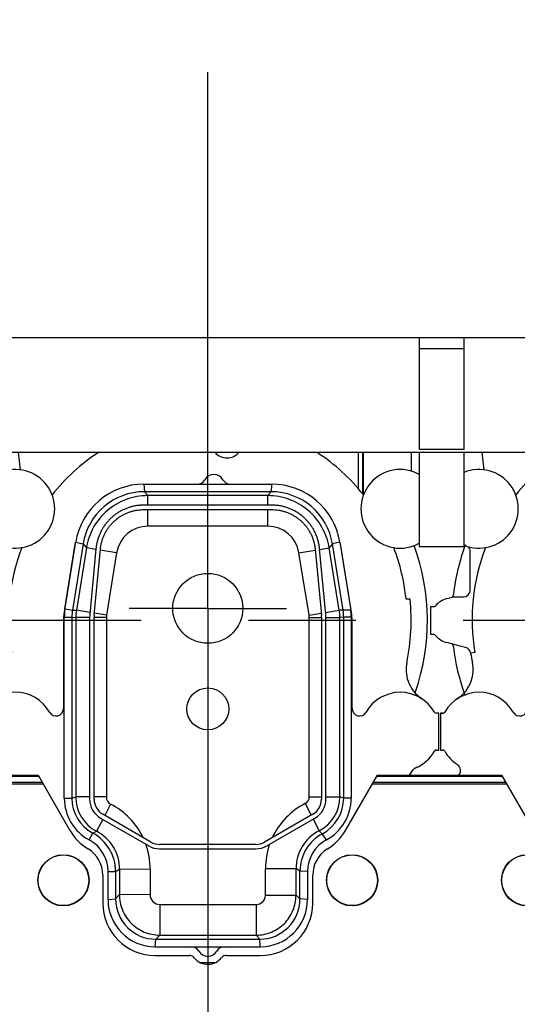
# Model space of a CAD drawing. Header units: millimetres. Extents: x 0 to 1189, y 0 to 841.
# Tile 130 of 173: x 859 to 882, y 275 to 320. Entities that reach past the tile are written whole.
import ezdxf
from ezdxf.enums import TextEntityAlignment as Align

# ---------------------------------------------------------------- set-up
doc = ezdxf.new("R2010")
doc.units = ezdxf.units.MM
doc.header["$LTSCALE"] = 65.395
doc.linetypes.add('CENTER', pattern=[0.6, 0.375, -0.075, 0.075, -0.075])
doc.layers.get('0').update_dxf_attribs({"linetype": 'CONTINUOUS'})
for name, color, linetype in [('1907_210700_40_SIMPLE1_T2_X_PBL1687', 7, 'CONTINUOUS'), ('1907_210700_40_SIMPLE1_X_ABL1686', 7, 'CONTINUOUS'), ('1907_211000_02_SIMPLE1_T1_X_PBL1740', 7, 'CONTINUOUS'), ('1907_211000_02_SIMPLE1_T1_X_PBL1742', 7, 'CONTINUOUS'), ('1907_211000_02_SIMPLE1_X_ABL1739', 7, 'CONTINUOUS'), ('1907_211000_02_SIMPLE1_X_ABL1741', 7, 'CONTINUOUS'), ('1937_111000_09_SIMPLE1_D_ABL1704', 7, 'CONTINUOUS'), ('1937_111000_09_SIMPLE1_T2_D_PBL2024', 7, 'CONTINUOUS'), ('1937_111000_09_SIMPLE1_T2_D_PBL2026', 7, 'CONTINUOUS'), ('32067_000000_TLKGS_MARKETING_ABL1662', 7, 'CONTINUOUS'), ('32067_030000_TLKGS_V_ABL1682', 7, 'CONTINUOUS'), ('32067_100000_TLKGS_V_ABL1688', 7, 'CONTINUOUS'), ('32067_171000_01_SIMPLE1_T1_X_PBL1717', 7, 'CONTINUOUS'), ('32067_171000_01_SIMPLE1_T4_X_PBL2017', 7, 'CONTINUOUS'), ('32067_171000_01_SIMPLE1_T4_X_PBL2018', 7, 'CONTINUOUS'), ('32067_171000_01_SIMPLE1_T4_X_PBL2028', 7, 'CONTINUOUS'), ('32067_171000_01_SIMPLE1_X_ABL1716', 7, 'CONTINUOUS'), ('32067_200000_TLKGS_V_ABL1683', 7, 'CONTINUOUS'), ('32067_700000_TLKGS_V_ABL1765', 7, 'CONTINUOUS'), ('32067_727000_01_SIMPLE1_T1_X_PBL1767', 7, 'CONTINUOUS'), ('32067_727000_01_SIMPLE1_X_ABL1766', 7, 'CONTINUOUS'), ('6M32E_GENSET_GENERATOR_ABL1499', 7, 'CONTINUOUS'), ('6M32E_GENSET_GENERATOR_T1_PBL1500', 7, 'CONTINUOUS'), ('oben_15_VBL1498', 7, 'CONTINUOUS')]:
    doc.layers.add(name, color=color, linetype=linetype)
doc.styles.get("Standard").update_dxf_attribs({"font": 'txt', "width": 0.6})
doc.dimstyles.new('DIMSTYLE_4', dxfattribs={"dimtxt": 3.5, "dimasz": 3.5, "dimexe": 1.8, "dimexo": 0, "dimgap": 0.875, "dimtad": 1, "dimdec": 0, "dimlfac": 25, "dimdsep": 46, "dimtxsty": 'Standard', "dimblk": '_FILLED', "dimblk1": '_FILLED', "dimblk2": '_FILLED', "dimcen": 0.09, "dimadec": 0, "dimazin": 0, "dimtp": 2, "dimtm": 2, "dimtfac": 1, "dimtdec": 0, "dimtofl": 0, "dimtmove": 0, "dimatfit": 3, "dimldrblk": '_FILLED', "dimfxl": 1, "dimtolj": 1, "dimarcsym": 0})

# ---------------------------------------------------------------- blocks, each defined once
blk = doc.blocks.new('_FILLED')
at = {"color": 0, "linetype": 'ByBlock'}
blk.add_solid([(0, 0), (-1, 0.167), (-1, -0.167)], dxfattribs=at)
blk = doc.blocks.new('*D15')
at = {"color": 2, "linetype": 'Continuous'}
for p, q in [((597.68, 297.045), (597.68, 360.693)), ((978.59, 297.297), (978.59, 360.693)), ((597.68, 358.893), (788.135, 358.893)), ((978.59, 358.893), (788.135, 358.893))]:
    blk.add_line(p, q, dxfattribs=at)
at = {"color": 2, "linetype": 'Continuous', "xscale": 3.5, "yscale": 3.5, "zscale": 3.5, "rotation": 180}
blk.add_blockref('_FILLED', (597.68, 358.893), dxfattribs=at)
at = {"color": 2, "linetype": 'Continuous', "xscale": 3.5, "yscale": 3.5, "zscale": 3.5}
blk.add_blockref('_FILLED', (978.59, 358.893), dxfattribs=at)
at = {"color": 2, "linetype": 'Continuous', "width": 0.654762}
blk.add_text('9523', height=3.5, dxfattribs=at).set_placement((788.135, 359.768), align=Align.CENTER)
blk = doc.blocks.new('*D20')
at = {"color": 2, "linetype": 'Continuous'}
for p, q in [((677.78, 344.185), (999.278, 344.185)), ((997.478, 344.185), (997.478, 292.245)), ((997.478, 240.306), (997.478, 292.245)), ((677.78, 240.306), (999.278, 240.306))]:
    blk.add_line(p, q, dxfattribs=at)
at = {"color": 2, "linetype": 'Continuous', "xscale": 3.5, "yscale": 3.5, "zscale": 3.5}
for p, rotation in [((997.478, 344.185), 90), ((997.478, 240.306), 270)]:
    blk.add_blockref('_FILLED', p, dxfattribs=dict(at, rotation=rotation))
at = {"color": 2, "linetype": 'Continuous', "width": 0.672619}
blk.add_text('2597', height=3.5, rotation=90, dxfattribs=at).set_placement((996.603, 292.245), align=Align.CENTER)
blk = doc.blocks.new('6M32E_GENSET_GENERATOR_T1_PBL1500', base_point=(787.535, 296.945))
at = {"layer": '6M32E_GENSET_GENERATOR_T1_PBL1500', "color": 2, "linetype": 'CENTER'}
blk.add_line((982.39, 292.245), (592.68, 292.245), dxfattribs=at)
blk = doc.blocks.new('6M32E_GENSET_GENERATOR_ABL1499', base_point=(787.535, 296.945))
at = {"layer": '6M32E_GENSET_GENERATOR_T1_PBL1500'}
blk.add_blockref('6M32E_GENSET_GENERATOR_T1_PBL1500', (787.535, 296.945), dxfattribs=at)
blk = doc.blocks.new('1907_210700_40_SIMPLE1_T2_X_PBL1687', base_point=(867.72, 291.264))
at = {"layer": '1907_210700_40_SIMPLE1_T2_X_PBL1687', "color": 2, "linetype": 'CENTER'}
for q in [(867.72, 317.857), (864.12, 292.805), (871.32, 292.805), (867.72, 264.672)]:
    blk.add_line((867.72, 292.805), q, dxfattribs=at)
at = {"layer": '1907_210700_40_SIMPLE1_T2_X_PBL1687', "color": 7, "linetype": 'Continuous'}
for p, q in [((864.799, 298.485), (870.64, 298.485)), ((870.618, 298.139), (864.821, 298.139)), ((870.641, 297.527), (864.798, 297.527)), ((864.801, 297.323), (870.638, 297.323)), ((861.19, 292.782), (861.679, 295.827)), ((862.018, 295.751), (861.531, 292.727)), ((862.608, 295.534), (862.323, 292.518)), ((862.526, 292.499), (862.81, 295.512)), ((872.629, 295.512), (872.913, 292.499)), ((873.116, 292.518), (872.831, 295.534)), ((873.908, 292.727), (873.422, 295.751)), ((873.759, 295.827), (874.258, 292.724)), ((861.16, 284.116), (861.16, 292.407)), ((861.505, 292.403), (861.505, 284.128)), ((862.318, 292.405), (862.318, 284.074)), ((862.521, 284.076), (862.521, 292.405)), ((872.918, 292.405), (872.918, 284.076)), ((873.121, 284.074), (873.121, 292.405)), ((873.934, 284.128), (873.934, 292.403)), ((874.28, 292.407), (874.28, 284.116)), ((865.12, 282.114), (862.921, 283.383)), ((872.518, 283.383), (870.319, 282.114)), ((862.818, 283.208), (865.019, 281.937)), ((870.42, 281.937), (872.621, 283.208)), ((869.919, 282.007), (865.52, 282.007)), ((865.519, 281.803), (869.92, 281.803)), ((863.16, 279.485), (863.16, 280.765)), ((863.505, 280.769), (863.505, 279.511)), ((871.934, 279.511), (871.934, 280.78)), ((872.28, 280.765), (872.28, 279.485)), ((865.345, 277.671), (870.094, 277.671)), ((865.319, 277.325), (870.12, 277.325))]:
    blk.add_line(p, q, dxfattribs=at)
at = {"layer": '1907_210700_40_SIMPLE1_T2_X_PBL1687', "color": 9, "linetype": 'Continuous'}
for p, q in [((864.799, 298.485), (864.821, 298.139)), ((870.64, 298.485), (870.618, 298.139)), ((864.821, 298.139), (864.974, 297.961)), ((870.466, 297.962), (864.974, 297.961)), ((864.974, 297.527), (864.974, 297.961)), ((870.618, 298.139), (870.466, 297.962)), ((870.466, 297.527), (870.466, 297.962)), ((864.974, 296.561), (864.974, 297.323)), ((870.467, 296.562), (870.467, 297.323)), ((870.467, 296.562), (864.974, 296.561)), ((861.679, 295.827), (862.018, 295.751)), ((862.169, 295.574), (861.71, 292.723)), ((862.018, 295.751), (862.169, 295.574)), ((862.605, 295.504), (862.169, 295.574)), ((872.834, 295.503), (873.272, 295.574)), ((873.421, 295.751), (873.272, 295.574)), ((873.734, 292.725), (873.272, 295.574)), ((873.759, 295.827), (873.422, 295.751)), ((863.551, 295.351), (862.806, 295.471)), ((863.551, 295.351), (863.092, 292.5)), ((871.891, 295.35), (872.633, 295.47)), ((872.352, 292.501), (871.891, 295.35)), ((861.16, 292.407), (861.505, 292.403)), ((861.19, 292.782), (861.531, 292.727)), ((861.505, 292.403), (861.682, 292.38)), ((861.531, 292.727), (861.71, 292.723)), ((862.318, 292.38), (861.682, 292.38)), ((861.682, 292.38), (861.682, 284.175)), ((862.333, 292.623), (861.71, 292.723)), ((863.082, 292.38), (862.521, 292.38)), ((863.092, 292.5), (862.534, 292.59)), ((863.082, 292.38), (863.082, 284.175)), ((872.352, 292.501), (872.905, 292.59)), ((872.362, 292.38), (872.918, 292.38)), ((872.362, 284.188), (872.362, 292.38)), ((873.106, 292.623), (873.734, 292.725)), ((873.121, 292.38), (873.762, 292.38)), ((873.908, 292.727), (873.734, 292.725)), ((873.934, 292.403), (873.762, 292.38)), ((873.762, 284.188), (873.762, 292.38)), ((874.258, 292.724), (873.908, 292.727)), ((874.28, 292.407), (873.934, 292.403)), ((861.16, 284.116), (861.505, 284.128)), ((861.505, 284.128), (861.682, 284.175)), ((862.318, 284.175), (861.682, 284.175)), ((863.082, 284.175), (862.521, 284.175)), ((863.279, 283.852), (863.009, 283.333)), ((872.169, 283.872), (872.443, 283.34)), ((872.362, 284.188), (872.918, 284.188)), ((873.121, 284.188), (873.762, 284.188)), ((873.934, 284.128), (873.762, 284.188)), ((874.28, 284.116), (873.934, 284.128)), ((862.915, 283.152), (862.634, 282.61)), ((872.536, 283.159), (872.81, 282.627)), ((862.294, 282.215), (862.462, 282.521)), ((862.462, 282.521), (862.634, 282.61)), ((872.958, 282.495), (872.81, 282.627)), ((873.145, 282.215), (872.958, 282.495)), ((863.16, 280.765), (863.505, 280.769)), ((863.505, 280.769), (863.688, 280.867)), ((863.688, 280.867), (863.682, 279.708)), ((865.088, 280.86), (863.688, 280.867)), ((865.088, 280.86), (865.082, 279.702)), ((870.355, 280.897), (871.754, 280.897)), ((870.355, 279.68), (870.355, 280.897)), ((871.934, 280.78), (871.754, 280.897)), ((871.754, 279.68), (871.754, 280.897)), ((872.28, 280.765), (871.934, 280.78)), ((863.16, 279.485), (863.505, 279.511)), ((863.505, 279.511), (863.682, 279.708)), ((865.082, 279.702), (863.682, 279.708)), ((870.355, 279.68), (871.754, 279.68)), ((871.934, 279.511), (871.754, 279.68)), ((872.28, 279.485), (871.934, 279.511)), ((865.524, 279.257), (869.932, 279.257)), ((865.524, 279.257), (865.524, 277.858)), ((869.932, 279.257), (869.931, 277.857)), ((865.319, 277.325), (865.345, 277.671)), ((865.345, 277.671), (865.524, 277.858)), ((865.524, 277.858), (869.931, 277.857)), ((870.094, 277.671), (869.931, 277.857)), ((870.12, 277.325), (870.094, 277.671))]:
    blk.add_line(p, q, dxfattribs=at)
at = {"layer": '1907_210700_40_SIMPLE1_T2_X_PBL1687', "color": 7, "linetype": 'Continuous'}
for centre, radius in [((867.72, 292.805), 1.6), ((867.72, 288.205), 0.96)]:
    blk.add_circle(centre, radius, dxfattribs=at)
for centre, radius, start, end in [((867.237, 298.885), 0.4, 270.0051, 329.9997), ((868, 298.445), 0.48, 30.0055, 149.9945), ((868.762, 298.885), 0.4, 210.0003, 269.9949), ((864.799, 295.326), 3.16, 89.9997, 170.862), ((870.64, 295.326), 3.16, 9.138, 89.9997), ((864.821, 295.3), 2.84, 90, 170.862), ((870.618, 295.3), 2.84, 9.1406, 90), ((863.519, 292.407), 2.36, 170.862, 180), ((863.545, 292.403), 2.04, 170.862, 180), ((863.518, 292.405), 1.2, 174.6016, 179.9924), ((863.521, 292.405), 1, 174.599, 179.9901), ((871.918, 292.405), 1, 0.0099, 5.401), ((871.922, 292.405), 1.2, 0.0076, 5.3984), ((871.894, 292.403), 2.04, 0, 9.1406), ((871.92, 292.407), 2.36, 359.9978, 7.7039), ((863.319, 284.116), 2.16, 180, 241.6658), ((863.333, 284.128), 1.828, 180, 241.5379), ((863.318, 284.074), 1, 180.0003, 239.9995), ((863.321, 284.076), 0.8, 179.9972, 240.0016), ((872.118, 284.076), 0.8, 299.9984, 0.0028), ((872.122, 284.074), 1, 300.0005, 359.9997), ((872.079, 284.128), 1.855, 298.2984, 360), ((872.12, 284.116), 2.16, 298.3342, 360), ((861.512, 280.769), 1.993, 0, 61.5379), ((873.882, 280.78), 1.948, 118.2984, 180), ((861.513, 280.765), 1.647, 0, 61.6658), ((865.52, 282.807), 0.8, 240.0005, 270.0019), ((869.919, 282.807), 0.8, 269.9995, 300.0009), ((873.927, 280.765), 1.647, 118.3342, 180), ((865.519, 282.803), 1, 240, 269.9992), ((869.92, 282.803), 1, 269.9997, 299.9989), ((865.319, 279.485), 2.16, 180, 270), ((865.345, 279.511), 1.84, 180, 270), ((870.094, 279.511), 1.84, 270, 360), ((870.12, 279.485), 2.16, 270, 360), ((866.957, 276.925), 0.4, 30.0003, 89.9949), ((867.72, 277.365), 0.48, 210.0055, 329.9945), ((868.482, 276.925), 0.4, 90.0051, 149.9997)]:
    blk.add_arc(centre, radius, start, end, dxfattribs=at)
at = {"layer": '1907_210700_40_SIMPLE1_T2_X_PBL1687', "color": 9, "linetype": 'Continuous'}
for centre, radius, start, end in [((864.972, 295.122), 1.439, 89.9359, 170.8423), ((870.467, 295.119), 1.442, 9.2036, 90.0049), ((863.844, 292.379), 2.161, 170.8533, 179.9913), ((863.841, 292.38), 0.759, 170.8519, 179.9926), ((871.603, 292.38), 0.759, 0.0075, 9.1938), ((871.6, 292.379), 2.161, 0.0088, 9.1925), ((863.446, 284.175), 1.764, 180.003, 242.5921), ((863.446, 284.175), 0.364, 179.9977, 242.5914), ((861.737, 280.879), 3.349, 25.5276, 62.6072), ((873.701, 280.897), 3.346, 117.241, 154.8844), ((872.006, 284.188), 0.356, 297.2603, 0.0029), ((872.006, 284.188), 1.756, 297.2503, 359.9959), ((861.737, 280.877), 1.951, 359.7086, 62.6134), ((873.7, 280.897), 1.946, 117.2327, 180.0085), ((861.71, 280.872), 3.377, 359.7975, 19.7264), ((873.725, 280.892), 3.37, 160.6417, 179.9286), ((865.524, 279.7), 0.442, 179.7319, 269.9718), ((869.932, 279.68), 0.423, 270.0003, 359.9889)]:
    blk.add_arc(centre, radius, start, end, dxfattribs=at)
for points, knots in [([(864.974, 297.961), (864.642, 297.961), (863.972, 297.843), (863.094, 297.329), (862.447, 296.545), (862.222, 295.902), (862.169, 295.574)], [0, 0, 0, 0, 0.249998, 0.5, 0.750002, 1, 1, 1, 1]), ([(873.272, 295.574), (873.219, 295.902), (872.994, 296.545), (872.347, 297.329), (871.469, 297.843), (870.799, 297.962), (870.466, 297.962)], [0, 0, 0, 0, 0.249998, 0.5, 0.750002, 1, 1, 1, 1]), ([(863.682, 279.708), (863.681, 279.468), (863.775, 278.982), (864.185, 278.367), (864.798, 277.954), (865.284, 277.858), (865.524, 277.858)], [0, 0, 0, 0, 0.249992, 0.499999, 0.750006, 1, 1, 1, 1]), ([(869.931, 277.857), (870.168, 277.857), (870.648, 277.952), (871.254, 278.357), (871.659, 278.963), (871.754, 279.443), (871.754, 279.68)], [0, 0, 0, 0, 0.249995, 0.500001, 0.750006, 1, 1, 1, 1])]:
    blk.add_open_spline(points, degree=3, knots=knots, dxfattribs=at)
at = {"layer": '1907_210700_40_SIMPLE1_T2_X_PBL1687', "color": 7, "linetype": 'Continuous'}
for points, knots in [([(864.798, 297.527), (864.744, 297.527), (864.635, 297.523), (864.474, 297.505), (864.314, 297.475), (864.157, 297.433), (864.003, 297.38), (863.854, 297.316), (863.71, 297.241), (863.572, 297.156), (863.44, 297.06), (863.316, 296.955), (863.2, 296.842), (863.092, 296.72), (862.994, 296.59), (862.906, 296.454), (862.828, 296.311), (862.761, 296.163), (862.705, 296.011), (862.66, 295.854), (862.627, 295.695), (862.613, 295.588), (862.608, 295.534)], [0, 0, 0, 0, 0.050008, 0.100012, 0.150016, 0.200017, 0.250017, 0.300015, 0.350012, 0.400009, 0.450005, 0.5, 0.549995, 0.599991, 0.649988, 0.699985, 0.749983, 0.799983, 0.849984, 0.899988, 0.949992, 1, 1, 1, 1]), ([(862.81, 295.512), (862.815, 295.56), (862.827, 295.658), (862.857, 295.802), (862.898, 295.944), (862.949, 296.083), (863.01, 296.218), (863.081, 296.348), (863.161, 296.472), (863.251, 296.59), (863.348, 296.701), (863.454, 296.804), (863.567, 296.899), (863.686, 296.986), (863.812, 297.064), (863.943, 297.132), (864.079, 297.19), (864.219, 297.239), (864.362, 297.276), (864.507, 297.304), (864.654, 297.32), (864.752, 297.323), (864.801, 297.323)], [0, 0, 0, 0, 0.049755, 0.099722, 0.149799, 0.199884, 0.249908, 0.299908, 0.349929, 0.399961, 0.449986, 0.500003, 0.550021, 0.600046, 0.650078, 0.700099, 0.750098, 0.800123, 0.850209, 0.900284, 0.950248, 1, 1, 1, 1]), ([(870.638, 297.323), (870.687, 297.323), (870.785, 297.32), (870.932, 297.304), (871.078, 297.276), (871.221, 297.239), (871.36, 297.19), (871.496, 297.132), (871.627, 297.064), (871.753, 296.986), (871.873, 296.899), (871.986, 296.804), (872.091, 296.701), (872.189, 296.59), (872.278, 296.472), (872.358, 296.348), (872.429, 296.218), (872.49, 296.083), (872.541, 295.944), (872.582, 295.802), (872.612, 295.658), (872.625, 295.56), (872.629, 295.512)], [0, 0, 0, 0, 0.049755, 0.099722, 0.149799, 0.199884, 0.249908, 0.299908, 0.349929, 0.399961, 0.449986, 0.500003, 0.550021, 0.600046, 0.650078, 0.700099, 0.750098, 0.800123, 0.850209, 0.900284, 0.950248, 1, 1, 1, 1]), ([(872.831, 295.534), (872.826, 295.588), (872.812, 295.695), (872.779, 295.854), (872.734, 296.011), (872.678, 296.163), (872.611, 296.311), (872.533, 296.454), (872.445, 296.59), (872.347, 296.72), (872.239, 296.842), (872.123, 296.955), (871.999, 297.06), (871.868, 297.156), (871.729, 297.241), (871.585, 297.316), (871.436, 297.38), (871.282, 297.433), (871.125, 297.475), (870.965, 297.505), (870.804, 297.523), (870.696, 297.527), (870.641, 297.527)], [0, 0, 0, 0, 0.050008, 0.100012, 0.150016, 0.200017, 0.250017, 0.300015, 0.350012, 0.400009, 0.450005, 0.5, 0.549995, 0.599991, 0.649988, 0.699985, 0.749983, 0.799983, 0.849984, 0.899988, 0.949992, 1, 1, 1, 1])]:
    blk.add_open_spline(points, degree=3, knots=knots, dxfattribs=at)
blk = doc.blocks.new('1907_210700_40_SIMPLE1_X_ABL1686', base_point=(867.72, 291.264))
at = {"layer": '1907_210700_40_SIMPLE1_T2_X_PBL1687'}
blk.add_blockref('1907_210700_40_SIMPLE1_T2_X_PBL1687', (867.72, 291.264), dxfattribs=at)
blk = doc.blocks.new('1907_211000_02_SIMPLE1_T1_X_PBL1740', base_point=(888.759, 288.505))
at = {"layer": '1907_211000_02_SIMPLE1_T1_X_PBL1740', "color": 7, "linetype": 'Continuous'}
for p, q in [((880.248, 299.928), (880.346, 299.144)), ((896.021, 299.928), (896.021, 298.025)), ((898.22, 299.928), (898.22, 299.087)), ((882.84, 295.673), (882.35, 292.626)), ((895.489, 292.626), (894.999, 295.673)), ((879.72, 293.645), (879.72, 295.405)), ((878.65, 293.25), (878.895, 293.315)), ((878.978, 293.326), (879.323, 293.326)), ((879.323, 293.326), (879.4, 293.325)), ((879.4, 293.325), (879.416, 293.325)), ((877.92, 292.885), (878.052, 292.885)), ((877.92, 291.605), (877.92, 292.885)), ((898.168, 293.219), (897.986, 293.219)), ((882.32, 292.245), (882.32, 288.223)), ((895.52, 288.223), (895.52, 292.245)), ((878.052, 291.605), (877.92, 291.605)), ((879.263, 291.077), (878.65, 291.241)), ((879.503, 291.016), (879.263, 291.077)), ((879.938, 290.786), (879.74, 290.758)), ((878.468, 288.004), (878.36, 288.005)), ((878.36, 288.005), (878.36, 286.325)), ((878.362, 288.005), (878.468, 288.005)), ((899.48, 288.005), (899.371, 288.005)), ((899.48, 286.325), (899.48, 288.005)), ((878.36, 286.325), (878.468, 286.325)), ((899.371, 286.325), (899.48, 286.325)), ((898.141, 285.178), (898.298, 285.402)), ((888.576, 276.605), (889.267, 276.605))]:
    blk.add_line(p, q, dxfattribs=at)
at = {"layer": '1907_211000_02_SIMPLE1_T1_X_PBL1740', "color": 9, "linetype": 'Continuous'}
for p, q in [((895.79, 299.928), (895.79, 298.302)), ((895.993, 299.928), (895.993, 298.059))]:
    blk.add_line(p, q, dxfattribs=at)
at = {"layer": '1907_211000_02_SIMPLE1_T1_X_PBL1740', "color": 7, "linetype": 'Continuous'}
for centre, radius, start, end in [((888.92, 292.317), 9.111, 123.2584, 141.391), ((889.8, 300.405), 0.72, 220.8814, 320.3978), ((888.92, 292.317), 9.111, 38.609, 56.7416), ((880.12, 297.358), 1.8, 247.7442, 112.2558), ((897.72, 297.358), 1.8, 68.6004, 323.8893), ((879.4, 295.405), 0.32, 0, 43.4402), ((888.92, 292.317), 9.111, 159.0024, 189.6773), ((886, 295.165), 3.2, 168.0152, 170.862), ((891.84, 295.165), 3.2, 9.138, 11.9877), ((888.92, 292.317), 9.111, 5.6782, 20.9976), ((878.92, 292.245), 1.04, 105, 139.4801), ((878.978, 293.003), 0.323, 90, 104.9912), ((879.4, 293.645), 0.32, 272.8651, 360), ((878.052, 292.987), 0.102, 270, 319.4801), ((888.92, 292.245), 9.3, 348.0803, 6.0099), ((884.72, 292.245), 2.4, 170.862, 180), ((893.12, 292.245), 2.4, 0, 9.138), ((878.052, 291.503), 0.102, 40.5199, 90), ((878.92, 292.245), 1.04, 220.5199, 255), ((879.424, 290.707), 0.32, 9.2013, 75.7567), ((888.92, 292.245), 9.3, 189.2028, 191.9197), ((878.255, 290.007), 1.597, 340.7186, 11.4446), ((899.584, 290.007), 1.597, 168.5554, 199.2161), ((878.245, 290.011), 1.607, 303.3703, 340.7186), ((899.598, 290.014), 1.613, 199.2796, 236.5996), ((880.12, 287.165), 1.8, 29.7113, 150.3975), ((897.72, 287.165), 1.8, 29.6532, 150.3653), ((878.468, 288.104), 0.1, 270, 330.3975), ((878.468, 288.105), 0.1, 270, 316.8008), ((881.98, 288.223), 0.34, 209.1495, 360), ((895.86, 288.223), 0.34, 180.0802, 330.3653), ((899.371, 288.105), 0.1, 209.6432, 270), ((878.468, 286.225), 0.1, 29.6513, 89.9771), ((880.12, 287.165), 1.8, 209.6513, 236.9693), ((897.72, 287.165), 1.8, 293.4211, 330.3486), ((899.371, 286.225), 0.1, 90.0229, 150.3486), ((878.963, 285.387), 0.321, 318.4581, 56.9718), ((898.56, 285.219), 0.32, 113.0157, 145), ((899.022, 284.437), 1.223, 115.8118, 123.648)]:
    blk.add_arc(centre, radius, start, end, dxfattribs=at)
blk = doc.blocks.new('1907_211000_02_SIMPLE1_X_ABL1739', base_point=(888.759, 288.505))
at = {"layer": '1907_211000_02_SIMPLE1_T1_X_PBL1740'}
blk.add_blockref('1907_211000_02_SIMPLE1_T1_X_PBL1740', (888.759, 288.505), dxfattribs=at)
blk = doc.blocks.new('1907_211000_02_SIMPLE1_T1_X_PBL1742', base_point=(867.559, 288.505))
at = {"layer": '1907_211000_02_SIMPLE1_T1_X_PBL1742', "color": 7, "linetype": 'Continuous'}
for p, q in [((859.048, 299.928), (859.146, 299.144)), ((874.821, 299.928), (874.821, 298.025)), ((877.02, 299.928), (877.02, 299.087)), ((861.64, 295.673), (861.15, 292.626)), ((874.289, 292.626), (873.799, 295.673)), ((858.52, 293.645), (858.52, 295.405)), ((857.45, 293.25), (857.695, 293.315)), ((857.778, 293.326), (858.123, 293.326)), ((858.123, 293.326), (858.2, 293.325)), ((858.2, 293.325), (858.216, 293.325)), ((856.72, 292.885), (856.852, 292.885)), ((856.72, 291.605), (856.72, 292.885)), ((876.968, 293.219), (876.786, 293.219)), ((861.12, 292.245), (861.12, 288.223)), ((874.32, 288.223), (874.32, 292.245)), ((856.852, 291.605), (856.72, 291.605)), ((858.063, 291.077), (857.45, 291.241)), ((858.303, 291.016), (858.063, 291.077)), ((858.738, 290.786), (858.54, 290.758)), ((857.268, 288.004), (857.16, 288.005)), ((857.16, 288.005), (857.16, 286.325)), ((857.162, 288.005), (857.268, 288.005)), ((878.28, 288.005), (878.171, 288.005)), ((878.28, 286.325), (878.28, 288.005)), ((857.16, 286.325), (857.268, 286.325)), ((878.171, 286.325), (878.28, 286.325)), ((876.941, 285.178), (877.098, 285.402)), ((867.376, 276.605), (868.067, 276.605))]:
    blk.add_line(p, q, dxfattribs=at)
at = {"layer": '1907_211000_02_SIMPLE1_T1_X_PBL1742', "color": 9, "linetype": 'Continuous'}
for p, q in [((874.59, 299.928), (874.59, 298.302)), ((874.793, 299.928), (874.793, 298.059))]:
    blk.add_line(p, q, dxfattribs=at)
at = {"layer": '1907_211000_02_SIMPLE1_T1_X_PBL1742', "color": 7, "linetype": 'Continuous'}
for centre, radius, start, end in [((867.72, 292.317), 9.111, 123.2584, 141.391), ((868.6, 300.405), 0.72, 220.8814, 320.3978), ((867.72, 292.317), 9.111, 38.609, 56.7416), ((858.92, 297.358), 1.8, 247.7442, 112.2558), ((876.52, 297.358), 1.8, 60.2507, 299.7493), ((858.2, 295.405), 0.32, 0, 43.4402), ((867.72, 292.317), 9.111, 159.0024, 189.6773), ((864.8, 295.165), 3.2, 168.0152, 170.862), ((870.64, 295.165), 3.2, 9.138, 11.9877), ((867.72, 292.317), 9.111, 5.6782, 20.9976), ((857.72, 292.245), 1.04, 105, 139.4801), ((857.778, 293.003), 0.323, 90, 104.9912), ((858.2, 293.645), 0.32, 272.8651, 360), ((856.852, 292.987), 0.102, 270, 319.4801), ((867.72, 292.245), 9.3, 348.0803, 6.0099), ((863.52, 292.245), 2.4, 170.862, 180), ((871.92, 292.245), 2.4, 0, 9.138), ((856.852, 291.503), 0.102, 40.5199, 90), ((857.72, 292.245), 1.04, 220.5199, 255), ((858.224, 290.707), 0.32, 9.2013, 75.7567), ((867.72, 292.245), 9.3, 189.2028, 191.9197), ((857.055, 290.007), 1.597, 340.7186, 11.4446), ((878.384, 290.007), 1.597, 168.5554, 199.2161), ((857.045, 290.011), 1.607, 303.3703, 340.7186), ((878.398, 290.014), 1.613, 199.2796, 236.5996), ((858.92, 287.165), 1.8, 29.7113, 150.3975), ((876.52, 287.165), 1.8, 29.6532, 150.3653), ((857.268, 288.104), 0.1, 270, 330.3975), ((857.268, 288.105), 0.1, 270, 316.8008), ((860.78, 288.223), 0.34, 209.1495, 360), ((874.66, 288.223), 0.34, 180.0802, 330.3653), ((878.171, 288.105), 0.1, 209.6432, 270), ((857.268, 286.225), 0.1, 29.6513, 89.9771), ((858.92, 287.165), 1.8, 209.6513, 236.9693), ((876.52, 287.165), 1.8, 293.4211, 330.3486), ((878.171, 286.225), 0.1, 90.0229, 150.3486), ((857.763, 285.387), 0.321, 318.4581, 56.9718), ((877.36, 285.219), 0.32, 113.0157, 145), ((877.822, 284.437), 1.223, 115.8118, 123.648)]:
    blk.add_arc(centre, radius, start, end, dxfattribs=at)
blk = doc.blocks.new('1907_211000_02_SIMPLE1_X_ABL1741', base_point=(867.559, 288.505))
at = {"layer": '1907_211000_02_SIMPLE1_T1_X_PBL1742'}
blk.add_blockref('1907_211000_02_SIMPLE1_T1_X_PBL1742', (867.559, 288.505), dxfattribs=at)
blk = doc.blocks.new('32067_200000_TLKGS_V_ABL1683', base_point=(835.759, 291.55))
at = {"layer": '1907_210700_40_SIMPLE1_X_ABL1686'}
blk.add_blockref('1907_210700_40_SIMPLE1_X_ABL1686', (867.72, 291.264), dxfattribs=at)
at = {"layer": '1907_211000_02_SIMPLE1_X_ABL1739'}
blk.add_blockref('1907_211000_02_SIMPLE1_X_ABL1739', (888.759, 288.505), dxfattribs=at)
at = {"layer": '1907_211000_02_SIMPLE1_X_ABL1741'}
blk.add_blockref('1907_211000_02_SIMPLE1_X_ABL1741', (867.559, 288.505), dxfattribs=at)
blk = doc.blocks.new('1937_111000_09_SIMPLE1_T2_D_PBL2024', base_point=(867.441, 292.3))
at = {"layer": '1937_111000_09_SIMPLE1_T2_D_PBL2024', "color": 7, "linetype": 'Continuous'}
for centre, radius, start, end in [((867.72, 292.245), 10.04, 159.7749, 173.1705), ((867.72, 292.245), 10.04, 340.8158, 19.9812), ((857.513, 293.468), 0.24, 320.3468, 353.1366), ((857.513, 291.023), 0.24, 6.8468, 37.5876), ((867.72, 292.245), 10.04, 186.8299, 199.5564)]:
    blk.add_arc(centre, radius, start, end, dxfattribs=at)
blk = doc.blocks.new('1937_111000_09_SIMPLE1_T2_D_PBL2026', base_point=(888.641, 292.3))
at = {"layer": '1937_111000_09_SIMPLE1_T2_D_PBL2026', "color": 7, "linetype": 'Continuous'}
for centre, radius, start, end in [((888.92, 292.245), 10.04, 159.7749, 173.1705), ((888.92, 292.245), 10.04, 340.8158, 19.9812), ((878.713, 293.468), 0.24, 320.3468, 353.1366), ((878.713, 291.023), 0.24, 6.8468, 37.5876), ((888.92, 292.245), 10.04, 186.8299, 199.5564)]:
    blk.add_arc(centre, radius, start, end, dxfattribs=at)
blk = doc.blocks.new('1937_111000_09_SIMPLE1_D_ABL1704', base_point=(837.28, 291.062))
at = {"layer": '1937_111000_09_SIMPLE1_T2_D_PBL2024'}
blk.add_blockref('1937_111000_09_SIMPLE1_T2_D_PBL2024', (867.441, 292.3), dxfattribs=at)
at = {"layer": '1937_111000_09_SIMPLE1_T2_D_PBL2026'}
blk.add_blockref('1937_111000_09_SIMPLE1_T2_D_PBL2026', (888.641, 292.3), dxfattribs=at)
blk = doc.blocks.new('32067_171000_01_SIMPLE1_T1_X_PBL1717', base_point=(838.04, 274.331))
at = {"layer": '32067_171000_01_SIMPLE1_T1_X_PBL1717', "color": 7, "linetype": 'Continuous'}
for p, q in [((854.256, 285.135), (859.982, 285.135)), ((854.281, 285.178), (859.957, 285.178)), ((859.957, 285.178), (861.417, 282.649)), ((874.02, 282.647), (875.481, 285.178)), ((875.456, 285.135), (881.182, 285.135)), ((875.481, 285.178), (881.157, 285.178)), ((881.157, 285.178), (882.617, 282.649)), ((862.92, 280.603), (862.92, 279.325)), ((872.52, 279.324), (872.52, 280.604)), ((865.32, 276.925), (866.864, 276.925)), ((868.576, 276.925), (870.12, 276.925))]:
    blk.add_line(p, q, dxfattribs=at)
at = {"layer": '32067_171000_01_SIMPLE1_T1_X_PBL1717', "color": 9, "linetype": 'Continuous'}
for p, q in [((854.053, 284.783), (860.185, 284.783)), ((854.093, 284.853), (860.145, 284.853)), ((875.253, 284.783), (881.385, 284.783)), ((875.293, 284.853), (881.345, 284.853))]:
    blk.add_line(p, q, dxfattribs=at)
at = {"layer": '32067_171000_01_SIMPLE1_T1_X_PBL1717', "color": 7, "linetype": 'Continuous'}
for centre, radius, start, end in [((863.496, 283.849), 2.4, 210, 238.6677), ((871.942, 283.849), 2.4, 301.3651, 329.9387), ((861.52, 280.603), 1.4, 0, 58.6677), ((873.92, 280.604), 1.4, 121.3323, 180), ((865.32, 279.325), 2.4, 180, 270), ((870.12, 279.325), 2.4, 270, 359.9734), ((866.864, 276.605), 0.32, 39.6353, 90), ((867.721, 277.325), 0.8, 220.1657, 322.3949), ((868.576, 276.605), 0.32, 90, 133.5761)]:
    blk.add_arc(centre, radius, start, end, dxfattribs=at)
blk = doc.blocks.new('32067_171000_01_SIMPLE1_T4_X_PBL2017', base_point=(874.32, 280.365))
at = {"layer": '32067_171000_01_SIMPLE1_T4_X_PBL2017', "color": 7, "linetype": 'Continuous'}
blk.add_circle((874.32, 280.365), 1.17, dxfattribs=at)
at = {"layer": '32067_171000_01_SIMPLE1_T4_X_PBL2017', "color": 9, "linetype": 'Continuous'}
blk.add_circle((874.32, 280.365), 1.161, dxfattribs=at)
blk = doc.blocks.new('32067_171000_01_SIMPLE1_T4_X_PBL2018', base_point=(861.12, 280.365))
at = {"layer": '32067_171000_01_SIMPLE1_T4_X_PBL2018', "color": 7, "linetype": 'Continuous'}
blk.add_circle((861.12, 280.365), 1.17, dxfattribs=at)
at = {"layer": '32067_171000_01_SIMPLE1_T4_X_PBL2018', "color": 9, "linetype": 'Continuous'}
blk.add_circle((861.12, 280.365), 1.161, dxfattribs=at)
blk = doc.blocks.new('32067_171000_01_SIMPLE1_T4_X_PBL2028', base_point=(882.32, 280.365))
at = {"layer": '32067_171000_01_SIMPLE1_T4_X_PBL2028', "color": 7, "linetype": 'Continuous'}
blk.add_circle((882.32, 280.365), 1.17, dxfattribs=at)
at = {"layer": '32067_171000_01_SIMPLE1_T4_X_PBL2028', "color": 9, "linetype": 'Continuous'}
blk.add_circle((882.32, 280.365), 1.161, dxfattribs=at)
blk = doc.blocks.new('32067_171000_01_SIMPLE1_X_ABL1716', base_point=(837.427, 274.331))
at = {"layer": '32067_171000_01_SIMPLE1_T1_X_PBL1717'}
blk.add_blockref('32067_171000_01_SIMPLE1_T1_X_PBL1717', (838.04, 274.331), dxfattribs=at)
at = {"layer": '32067_171000_01_SIMPLE1_T4_X_PBL2017'}
blk.add_blockref('32067_171000_01_SIMPLE1_T4_X_PBL2017', (874.32, 280.365), dxfattribs=at)
at = {"layer": '32067_171000_01_SIMPLE1_T4_X_PBL2018'}
blk.add_blockref('32067_171000_01_SIMPLE1_T4_X_PBL2018', (861.12, 280.365), dxfattribs=at)
at = {"layer": '32067_171000_01_SIMPLE1_T4_X_PBL2028'}
blk.add_blockref('32067_171000_01_SIMPLE1_T4_X_PBL2028', (882.32, 280.365), dxfattribs=at)
blk = doc.blocks.new('32067_100000_TLKGS_V_ABL1688', base_point=(837.28, 288.843))
at = {"layer": '1937_111000_09_SIMPLE1_D_ABL1704'}
blk.add_blockref('1937_111000_09_SIMPLE1_D_ABL1704', (837.28, 291.062), dxfattribs=at)
at = {"layer": '32067_171000_01_SIMPLE1_X_ABL1716'}
blk.add_blockref('32067_171000_01_SIMPLE1_X_ABL1716', (837.427, 274.331), dxfattribs=at)
blk = doc.blocks.new('32067_727000_01_SIMPLE1_T1_X_PBL1767', base_point=(867.65, 304.503))
at = {"layer": '32067_727000_01_SIMPLE1_T1_X_PBL1767', "color": 7, "linetype": 'Continuous'}
for p, q in [((899.43, 305.188), (768.1, 305.188)), ((877.4, 300.075), (877.4, 305.188)), ((879.44, 300.075), (879.44, 305.188)), ((879.44, 304.685), (877.4, 304.685)), ((879.44, 300.075), (877.4, 300.075)), ((902.449, 299.928), (808.196, 299.928)), ((877.4, 295.625), (877.4, 299.928)), ((879.44, 295.625), (879.44, 299.928)), ((879.44, 295.625), (877.4, 295.625))]:
    blk.add_line(p, q, dxfattribs=at)
blk = doc.blocks.new('32067_727000_01_SIMPLE1_X_ABL1766', base_point=(867.65, 304.503))
at = {"layer": '32067_727000_01_SIMPLE1_T1_X_PBL1767'}
blk.add_blockref('32067_727000_01_SIMPLE1_T1_X_PBL1767', (867.65, 304.503), dxfattribs=at)
blk = doc.blocks.new('32067_700000_TLKGS_V_ABL1765', base_point=(867.65, 304.503))
at = {"layer": '32067_727000_01_SIMPLE1_X_ABL1766'}
blk.add_blockref('32067_727000_01_SIMPLE1_X_ABL1766', (867.65, 304.503), dxfattribs=at)
blk = doc.blocks.new('32067_030000_TLKGS_V_ABL1682', base_point=(861.92, 296.621))
at = {"layer": '32067_100000_TLKGS_V_ABL1688'}
blk.add_blockref('32067_100000_TLKGS_V_ABL1688', (837.28, 288.843), dxfattribs=at)
at = {"layer": '32067_200000_TLKGS_V_ABL1683'}
blk.add_blockref('32067_200000_TLKGS_V_ABL1683', (835.759, 291.55), dxfattribs=at)
at = {"layer": '32067_700000_TLKGS_V_ABL1765'}
blk.add_blockref('32067_700000_TLKGS_V_ABL1765', (867.65, 304.503), dxfattribs=at)
blk = doc.blocks.new('32067_000000_TLKGS_MARKETING_ABL1662', base_point=(865.61, 292.831))
at = {"layer": '32067_030000_TLKGS_V_ABL1682'}
blk.add_blockref('32067_030000_TLKGS_V_ABL1682', (861.92, 296.621), dxfattribs=at)
blk = doc.blocks.new('OBEN_15_VBL1498', base_point=(794.858, 305.626))
at = {"layer": '32067_000000_TLKGS_MARKETING_ABL1662'}
blk.add_blockref('32067_000000_TLKGS_MARKETING_ABL1662', (865.61, 292.831), dxfattribs=at)
at = {"layer": '6M32E_GENSET_GENERATOR_ABL1499'}
blk.add_blockref('6M32E_GENSET_GENERATOR_ABL1499', (787.535, 296.945), dxfattribs=at)

msp = doc.modelspace()

# ---------------------------------------------------------------- block references
at = {"layer": 'oben_15_VBL1498'}
msp.add_blockref('OBEN_15_VBL1498', (794.85758, 305.62584), dxfattribs=at)

# ---------------------------------------------------------------- dimensions: what is measured, and where the dimension line sits
at = {"color": 2, "linetype": 'Continuous'}
dim = msp.add_linear_dim(base=(978.59036, 358.89348), p1=(597.67964, 297.04513), p2=(978.59036, 297.29713), dimstyle='DIMSTYLE_4', dxfattribs=at)
dim.commit()
dim.dimension.update_dxf_attribs({"geometry": '*D15', "text_midpoint": (787.80165, 358.89348), "dimtype": 160})
dim = msp.add_linear_dim(base=(997.47774, 240.30553), p1=(677.77964, 344.18473), p2=(677.77964, 240.30553), angle=270, dimstyle='DIMSTYLE_4', dxfattribs=at)
dim.commit()
dim.dimension.update_dxf_attribs({"geometry": '*D20', "text_midpoint": (997.47774, 291.91182), "dimtype": 160})

doc.saveas('drawing.dxf')
